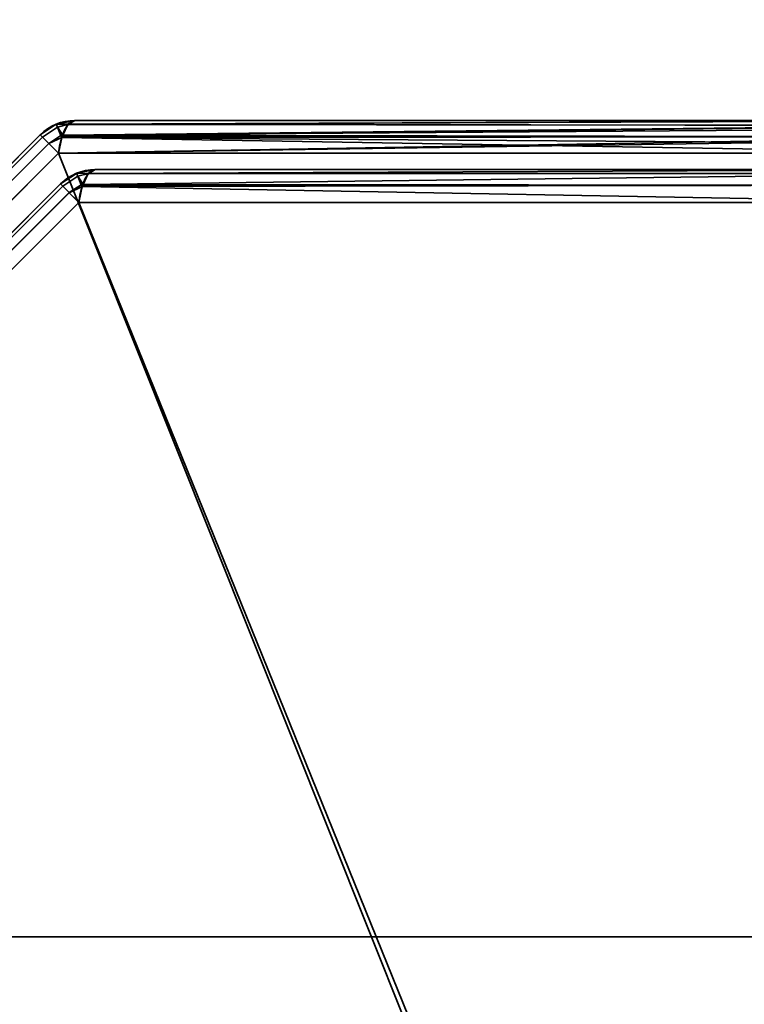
# Model space of a CAD drawing. Header units: millimetres. Extents: x -603 to 3703, y -115 to 193.
# Tile 230 of 256: x 1008 to 1019, y -19 to -5. Entities that reach past the tile are written whole.
import ezdxf

# ---------------------------------------------------------------- set-up
doc = ezdxf.new("R2010")
doc.units = ezdxf.units.MM
doc.layers.add('152', color=7, linetype='Continuous', true_color=0xffffff)

# ---------------------------------------------------------------- blocks, each defined once
blk = doc.blocks.new('UG_SURFACE_002')
at = {"layer": '152', "color": 252, "linetype": 'Continuous', "lineweight": 35}
for points in [[(2165, -18, 2212.25), (2165, 174.4, 2212.25), (835, 174.4, 2212.25), (835, -18, 2212.25)], [(985, -18, 2062.25), (985, 174.4, 2062.25), (2015, 174.4, 2062.25), (2015, -18, 2062.25)], [(2165, -18, 2212.25), (835, -18, 2212.25), (985, -18, 2062.25), (2015, -18, 2062.25)]]:
    blk.add_3dface(points, dxfattribs=at)
blk = doc.blocks.new('UG_SURFACE_070')
at = {"layer": '152', "color": 252, "linetype": 'Continuous', "lineweight": 35}
for points in [[(1018, -25.5, 1121), (1027, -16.5, 1121), (1029, -16.5, 1121), (1029, -25.5, 1121)], [(1027, -16.5, 1145), (1018, -25.5, 1145), (1029, -25.5, 1145), (1029, -16.5, 1145)], [(1018, -25.5, 1145), (1027, -16.5, 1145), (1027, -16.5, 1121), (1018, -25.5, 1121)]]:
    blk.add_3dface(points, dxfattribs=at)
blk = doc.blocks.new('UG_SURFACE_101')
at = {"layer": '152', "color": 252, "linetype": 'Continuous', "lineweight": 35}
for points in [[(970, -18, 2075.25), (2030, -18, 2075.25), (2028.5, -18, 2073.75), (971.5, -18, 2073.75)], [(970, -18, 2075.25), (970, -29.92, 2075.25), (2030, -29.92, 2075.25), (2030, -18, 2075.25)], [(971.5, -18, 2073.75), (2028.5, -18, 2073.75), (2028.5, -29.92, 2073.75), (971.5, -29.92, 2073.75)]]:
    blk.add_3dface(points, dxfattribs=at)
blk = doc.blocks.new('UG_SURFACE_106')
at = {"layer": '152', "color": 252, "linetype": 'Continuous', "lineweight": 35}
for points in [[(1008.832, -6.413, 1159.739), (1008.605, -6.564, 1159.739), (1008.637, -6.596, 1159.986), (1008.851, -6.454, 1159.987)], [(1008.832, -6.413, 1159.739), (1008.832, -6.413, 1012.761), (1008.605, -6.564, 1012.761), (1008.605, -6.564, 1159.739)], [(1008.851, -6.454, 1012.513), (1008.637, -6.596, 1012.514), (1008.605, -6.564, 1012.761), (1008.832, -6.413, 1012.761)], [(1008.901, -6.575, 1160.204), (1008.851, -6.454, 1159.987), (1008.637, -6.596, 1159.987), (1008.729, -6.688, 1160.201)], [(1008.637, -6.596, 1159.986), (1008.637, -6.596, 1159.987), (1008.851, -6.454, 1159.987)], [(1008.851, -6.454, 1012.513), (1008.637, -6.596, 1012.513), (1008.637, -6.596, 1012.514)], [(1008.729, -6.688, 1012.299), (1008.637, -6.596, 1012.513), (1008.851, -6.454, 1012.513), (1008.901, -6.575, 1012.296)], [(1008.851, -6.454, 1159.987), (1008.834, -6.412, 1159.739), (1008.832, -6.413, 1159.739)], [(1008.834, -6.412, 1012.761), (1008.832, -6.413, 1012.761), (1008.832, -6.413, 1159.739), (1008.834, -6.412, 1159.739)], [(1008.832, -6.413, 1012.761), (1008.834, -6.412, 1012.761), (1008.851, -6.454, 1012.513)], [(1009.007, -6.414, 1159.987), (1009.1, -6.359, 1159.739), (1008.834, -6.412, 1159.739)], [(1008.834, -6.412, 1159.739), (1009.1, -6.359, 1159.739), (1009.1, -6.359, 1012.761), (1008.834, -6.412, 1012.761)], [(1008.834, -6.412, 1012.761), (1009.1, -6.359, 1012.761), (1009.007, -6.414, 1012.513)], [(1008.834, -6.412, 1159.739), (1008.851, -6.454, 1159.987), (1009.007, -6.414, 1159.987)], [(1009.007, -6.414, 1012.513), (1008.851, -6.454, 1012.513), (1008.834, -6.412, 1012.761)], [(1009.001, -6.417, 1160.001), (1009.007, -6.414, 1159.987), (1008.851, -6.454, 1159.987)], [(1008.851, -6.454, 1012.513), (1009.007, -6.414, 1012.513), (1009.001, -6.417, 1012.499)], [(1008.926, -6.57, 1160.202), (1009.001, -6.417, 1160.001), (1008.851, -6.454, 1159.987)], [(1008.851, -6.454, 1012.513), (1009.001, -6.417, 1012.499), (1008.926, -6.57, 1012.298)], [(1008.851, -6.454, 1159.987), (1008.901, -6.575, 1160.204), (1008.926, -6.57, 1160.202)], [(1008.926, -6.57, 1012.298), (1008.901, -6.575, 1012.296), (1008.851, -6.454, 1012.513)], [(1008.919, -6.582, 1012.281), (1008.926, -6.57, 1012.298), (1022.198, -6.424, 1007.54)], [(1022.198, -6.424, 1007.54), (1022.21, -6.432, 1007.499), (1008.919, -6.582, 1012.281)], [(1022.21, -6.432, 1007.499), (1022.278, -6.59, 1007.266), (1008.919, -6.582, 1012.281)], [(1022.196, -6.433, 1164.955), (1009.001, -6.417, 1160.001), (1008.926, -6.57, 1160.202)], [(1008.926, -6.57, 1012.298), (1009.001, -6.417, 1012.499), (1022.198, -6.424, 1007.54)], [(1008.926, -6.57, 1160.202), (1022.236, -6.475, 1165.09), (1022.196, -6.433, 1164.955)], [(1009.001, -6.417, 1012.499), (1009.007, -6.414, 1012.513), (1022.1, -6.359, 1007.873)], [(1022.1, -6.359, 1007.873), (1022.198, -6.424, 1007.54), (1009.001, -6.417, 1012.499)], [(1009.007, -6.414, 1159.987), (1009.001, -6.417, 1160.001), (1022.196, -6.433, 1164.955)], [(1009.007, -6.414, 1159.987), (1022.131, -6.364, 1164.732), (1022.1, -6.359, 1164.627)], [(1022.1, -6.359, 1164.627), (1009.1, -6.359, 1159.739), (1009.007, -6.414, 1159.987)], [(1009.007, -6.414, 1012.513), (1009.1, -6.359, 1012.761), (1022.1, -6.359, 1007.873)], [(1009.007, -6.414, 1159.987), (1022.196, -6.433, 1164.955), (1022.131, -6.364, 1164.732)], [(1022.1, -6.359, 1164.627), (1022.1, -6.359, 1007.873), (1009.1, -6.359, 1012.761), (1009.1, -6.359, 1159.739)], [(998.596, -16.637, 1159.986), (1008.637, -6.596, 1159.986), (1008.605, -6.564, 1159.739), (998.564, -16.605, 1159.739)], [(1008.637, -6.596, 1012.514), (998.596, -16.637, 1012.514), (998.564, -16.605, 1012.761), (1008.605, -6.564, 1012.761)], [(1008.605, -6.564, 1159.739), (1008.605, -6.564, 1012.761), (998.564, -16.605, 1012.761), (998.564, -16.605, 1159.739)], [(1008.637, -6.596, 1159.987), (1008.637, -6.596, 1159.986), (998.596, -16.637, 1159.986), (998.596, -16.637, 1159.987)], [(998.596, -16.637, 1159.987), (998.688, -16.729, 1160.201), (1008.729, -6.688, 1160.201), (1008.637, -6.596, 1159.987)], [(1008.637, -6.596, 1012.513), (1008.729, -6.688, 1012.299), (998.688, -16.729, 1012.299), (998.596, -16.637, 1012.513)], [(998.596, -16.637, 1012.513), (998.596, -16.637, 1012.514), (1008.637, -6.596, 1012.514), (1008.637, -6.596, 1012.513)], [(1008.729, -6.688, 1160.201), (1008.73, -6.689, 1160.204), (1008.901, -6.575, 1160.204)], [(1008.901, -6.575, 1012.296), (1008.73, -6.689, 1012.296), (1008.729, -6.688, 1012.299)], [(1008.916, -6.6, 1160.228), (1008.901, -6.575, 1160.204), (1008.73, -6.689, 1160.204)], [(1008.73, -6.689, 1012.296), (1008.901, -6.575, 1012.296), (1008.916, -6.6, 1012.272)], [(1008.868, -6.827, 1012.143), (1008.916, -6.6, 1012.272), (1022.278, -6.59, 1007.266)], [(1022.278, -6.59, 1007.266), (1022.294, -6.627, 1007.212), (1008.868, -6.827, 1012.143)], [(1008.919, -6.582, 1160.219), (1008.926, -6.57, 1160.202), (1008.901, -6.575, 1160.204)], [(1008.901, -6.575, 1012.296), (1008.926, -6.57, 1012.298), (1008.919, -6.582, 1012.281)], [(1008.901, -6.575, 1160.204), (1008.916, -6.6, 1160.228), (1008.919, -6.582, 1160.219)], [(1008.919, -6.582, 1012.281), (1008.916, -6.6, 1012.272), (1008.901, -6.575, 1012.296)], [(1022.276, -6.594, 1165.228), (1008.919, -6.582, 1160.219), (1008.916, -6.6, 1160.228)], [(1008.916, -6.6, 1012.272), (1008.919, -6.582, 1012.281), (1022.278, -6.59, 1007.266)], [(1008.916, -6.6, 1160.228), (1022.31, -6.693, 1165.343), (1022.276, -6.594, 1165.228)], [(1008.926, -6.57, 1160.202), (1008.919, -6.582, 1160.219), (1022.276, -6.594, 1165.228)], [(1008.926, -6.57, 1160.202), (1022.276, -6.594, 1165.228), (1022.236, -6.475, 1165.09)], [(1008.73, -6.689, 1160.204), (1008.729, -6.688, 1160.201), (998.688, -16.729, 1160.201), (998.689, -16.73, 1160.204)], [(998.689, -16.73, 1012.296), (998.688, -16.729, 1012.299), (1008.729, -6.688, 1012.299), (1008.73, -6.689, 1012.296)], [(998.689, -16.73, 1160.204), (998.827, -16.868, 1160.357), (1008.868, -6.827, 1160.357), (1008.73, -6.689, 1160.204)], [(1008.73, -6.689, 1012.296), (1008.868, -6.827, 1012.143), (998.827, -16.868, 1012.143), (998.689, -16.73, 1012.296)], [(1008.73, -6.689, 1160.204), (1008.868, -6.827, 1160.357), (1008.916, -6.6, 1160.228)], [(1008.916, -6.6, 1012.272), (1008.868, -6.827, 1012.143), (1008.73, -6.689, 1012.296)], [(1008.916, -6.6, 1160.228), (1008.868, -6.827, 1160.357), (1022.332, -6.827, 1165.419)], [(1022.294, -6.627, 1007.212), (1022.332, -6.827, 1007.081), (1008.868, -6.827, 1012.143)], [(1008.916, -6.6, 1160.228), (1022.332, -6.827, 1165.419), (1022.31, -6.693, 1165.343)], [(1008.868, -6.827, 1160.357), (998.827, -16.868, 1160.357), (998.827, -30.332, 1165.419), (1018.252, -30.332, 1172.723)], [(1018.252, -30.332, 999.777), (998.827, -30.332, 1007.081), (998.827, -16.868, 1012.143), (1008.868, -6.827, 1012.143)], [(1018.252, -30.332, 1172.723), (1022.332, -26.252, 1172.723), (1022.332, -6.827, 1165.419), (1008.868, -6.827, 1160.357)], [(1008.868, -6.827, 1012.143), (1022.332, -6.827, 1007.081), (1022.332, -26.252, 999.777), (1018.252, -30.332, 999.777)], [(1009.122, -7.113, 1013.182), (1009.122, -7.113, 1159.318), (1008.895, -7.264, 1159.318), (1008.895, -7.264, 1013.182)], [(1009.141, -7.154, 1012.933), (1009.122, -7.113, 1013.182), (1008.895, -7.264, 1013.182), (1008.927, -7.296, 1012.935)], [(1009.141, -7.154, 1159.567), (1008.927, -7.296, 1159.565), (1008.895, -7.264, 1159.318), (1009.122, -7.113, 1159.318)], [(1009.191, -7.275, 1012.717), (1009.141, -7.154, 1012.933), (1008.927, -7.296, 1012.933), (1009.019, -7.388, 1012.72)], [(1008.927, -7.296, 1012.935), (1008.927, -7.296, 1012.933), (1009.141, -7.154, 1012.933)], [(1009.141, -7.154, 1159.567), (1008.927, -7.296, 1159.567), (1008.927, -7.296, 1159.565)], [(1009.019, -7.388, 1159.78), (1008.927, -7.296, 1159.567), (1009.141, -7.154, 1159.567), (1009.191, -7.275, 1159.783)], [(1009.123, -7.112, 1159.318), (1009.122, -7.113, 1159.318), (1009.122, -7.113, 1013.182), (1009.123, -7.112, 1013.182)], [(1009.141, -7.154, 1012.933), (1009.123, -7.112, 1013.182), (1009.122, -7.113, 1013.182)], [(1009.122, -7.113, 1159.318), (1009.123, -7.112, 1159.318), (1009.141, -7.154, 1159.567)], [(1009.123, -7.112, 1013.182), (1009.39, -7.059, 1013.182), (1009.39, -7.059, 1159.318), (1009.123, -7.112, 1159.318)], [(1009.297, -7.114, 1012.933), (1009.39, -7.059, 1013.182), (1009.123, -7.112, 1013.182)], [(1009.123, -7.112, 1159.318), (1009.39, -7.059, 1159.318), (1009.297, -7.114, 1159.566)], [(1009.123, -7.112, 1013.182), (1009.141, -7.154, 1012.933), (1009.297, -7.114, 1012.933)], [(1009.297, -7.114, 1159.566), (1009.141, -7.154, 1159.567), (1009.123, -7.112, 1159.318)], [(1009.291, -7.117, 1012.92), (1009.297, -7.114, 1012.933), (1009.141, -7.154, 1012.933)], [(1009.141, -7.154, 1159.567), (1009.297, -7.114, 1159.566), (1009.291, -7.117, 1159.58)], [(1009.216, -7.27, 1012.718), (1009.291, -7.117, 1012.92), (1009.141, -7.154, 1012.933)], [(1009.141, -7.154, 1159.567), (1009.291, -7.117, 1159.58), (1009.216, -7.27, 1159.781)], [(1009.141, -7.154, 1012.933), (1009.191, -7.275, 1012.717), (1009.216, -7.27, 1012.718)], [(1009.216, -7.27, 1159.781), (1009.191, -7.275, 1159.783), (1009.141, -7.154, 1159.567)], [(1022.002, -7.117, 1164.359), (1021.92, -7.282, 1164.577), (1009.21, -7.282, 1159.798), (1009.216, -7.27, 1159.781)], [(1009.216, -7.27, 1159.781), (1009.291, -7.117, 1159.58), (1022.002, -7.117, 1164.359)], [(1021.92, -7.282, 1007.923), (1022.002, -7.117, 1008.141), (1009.291, -7.117, 1012.92), (1009.216, -7.27, 1012.718)], [(1022.1, -7.059, 1164.097), (1022.002, -7.117, 1164.359), (1009.291, -7.117, 1159.58), (1009.297, -7.114, 1159.566)], [(1009.297, -7.114, 1012.933), (1009.291, -7.117, 1012.92), (1022.002, -7.117, 1008.141)], [(1009.297, -7.114, 1159.566), (1009.39, -7.059, 1159.318), (1022.1, -7.059, 1164.097)], [(1022.002, -7.117, 1008.141), (1022.1, -7.059, 1008.403), (1009.39, -7.059, 1013.182), (1009.297, -7.114, 1012.933)], [(1022.1, -7.059, 1164.097), (1009.39, -7.059, 1159.318), (1009.39, -7.059, 1013.182), (1022.1, -7.059, 1008.403)], [(999.296, -16.927, 1012.935), (1008.927, -7.296, 1012.935), (1008.895, -7.264, 1013.182), (999.264, -16.895, 1013.182)], [(1008.895, -7.264, 1159.318), (999.264, -16.895, 1159.318), (999.264, -16.895, 1013.182), (1008.895, -7.264, 1013.182)], [(1008.927, -7.296, 1159.565), (999.296, -16.927, 1159.565), (999.264, -16.895, 1159.318), (1008.895, -7.264, 1159.318)], [(1008.927, -7.296, 1012.933), (1008.927, -7.296, 1012.935), (999.296, -16.927, 1012.935), (999.296, -16.927, 1012.933)], [(999.296, -16.927, 1012.933), (999.388, -17.019, 1012.72), (1009.019, -7.388, 1012.72), (1008.927, -7.296, 1012.933)], [(1008.927, -7.296, 1159.567), (1009.019, -7.388, 1159.78), (999.388, -17.019, 1159.78), (999.296, -16.927, 1159.567)], [(999.296, -16.927, 1159.567), (999.296, -16.927, 1159.565), (1008.927, -7.296, 1159.565), (1008.927, -7.296, 1159.567)], [(1009.019, -7.388, 1012.72), (1009.02, -7.389, 1012.717), (1009.191, -7.275, 1012.717)], [(1009.191, -7.275, 1159.783), (1009.02, -7.389, 1159.783), (1009.019, -7.388, 1159.78)], [(1009.206, -7.3, 1012.692), (1009.191, -7.275, 1012.717), (1009.02, -7.389, 1012.717)], [(1009.02, -7.389, 1159.783), (1009.191, -7.275, 1159.783), (1009.206, -7.3, 1159.808)], [(1009.02, -7.389, 1012.717), (1009.157, -7.527, 1012.564), (1009.206, -7.3, 1012.692)], [(1009.206, -7.3, 1159.808), (1009.157, -7.527, 1159.936), (1009.02, -7.389, 1159.783)], [(1021.92, -7.282, 1164.577), (1021.868, -7.527, 1164.715), (1009.157, -7.527, 1159.936), (1009.206, -7.3, 1159.808)], [(1009.206, -7.3, 1012.692), (1009.157, -7.527, 1012.564), (1021.868, -7.527, 1007.785)], [(1009.21, -7.282, 1012.702), (1009.216, -7.27, 1012.718), (1009.191, -7.275, 1012.717)], [(1009.191, -7.275, 1159.783), (1009.216, -7.27, 1159.781), (1009.21, -7.282, 1159.798)], [(1009.191, -7.275, 1012.717), (1009.206, -7.3, 1012.692), (1009.21, -7.282, 1012.702)], [(1009.21, -7.282, 1159.798), (1009.206, -7.3, 1159.808), (1009.191, -7.275, 1159.783)], [(1009.206, -7.3, 1159.808), (1009.21, -7.282, 1159.798), (1021.92, -7.282, 1164.577)], [(1021.868, -7.527, 1007.785), (1021.92, -7.282, 1007.923), (1009.21, -7.282, 1012.702), (1009.206, -7.3, 1012.692)], [(1009.216, -7.27, 1012.718), (1009.21, -7.282, 1012.702), (1021.92, -7.282, 1007.923)], [(1009.02, -7.389, 1012.717), (1009.019, -7.388, 1012.72), (999.388, -17.019, 1012.72), (999.389, -17.02, 1012.717)], [(999.389, -17.02, 1159.783), (999.388, -17.019, 1159.78), (1009.019, -7.388, 1159.78), (1009.02, -7.389, 1159.783)], [(999.389, -17.02, 1012.717), (999.527, -17.157, 1012.564), (1009.157, -7.527, 1012.564), (1009.02, -7.389, 1012.717)], [(1009.02, -7.389, 1159.783), (1009.157, -7.527, 1159.936), (999.527, -17.157, 1159.936), (999.389, -17.02, 1159.783)], [(1018.485, -30.565, 1172.105), (999.527, -29.868, 1164.715), (999.527, -17.157, 1159.936), (1009.157, -7.527, 1159.936)], [(1022.565, -26.485, 1000.395), (1021.868, -7.527, 1007.785), (1009.157, -7.527, 1012.564), (999.527, -17.157, 1012.564)], [(1009.157, -7.527, 1159.936), (1021.868, -7.527, 1164.715), (1022.565, -26.485, 1172.105), (1018.485, -30.565, 1172.105)], [(999.527, -17.157, 1012.564), (999.527, -29.868, 1007.785), (1018.485, -30.565, 1000.395), (1022.565, -26.485, 1000.395)]]:
    blk.add_3dface(points, dxfattribs=at)
blk = doc.blocks.new('UG_SURFACE_108')
at = {"layer": '152', "color": 252, "linetype": 'Continuous', "lineweight": 35}
for points in [[(1008.832, -6.413, 1159.739), (1008.605, -6.564, 1159.739), (1008.637, -6.596, 1159.986), (1008.851, -6.454, 1159.987)], [(1008.832, -6.413, 1159.739), (1008.832, -6.413, 1012.761), (1008.605, -6.564, 1012.761), (1008.605, -6.564, 1159.739)], [(1008.851, -6.454, 1012.513), (1008.637, -6.596, 1012.514), (1008.605, -6.564, 1012.761), (1008.832, -6.413, 1012.761)], [(1008.901, -6.575, 1160.204), (1008.851, -6.454, 1159.987), (1008.637, -6.596, 1159.987), (1008.729, -6.688, 1160.201)], [(1008.637, -6.596, 1159.986), (1008.637, -6.596, 1159.987), (1008.851, -6.454, 1159.987)], [(1008.851, -6.454, 1012.513), (1008.637, -6.596, 1012.513), (1008.637, -6.596, 1012.514)], [(1008.729, -6.688, 1012.299), (1008.637, -6.596, 1012.513), (1008.851, -6.454, 1012.513), (1008.901, -6.575, 1012.296)], [(1008.851, -6.454, 1159.987), (1008.834, -6.412, 1159.739), (1008.832, -6.413, 1159.739)], [(1008.834, -6.412, 1012.761), (1008.832, -6.413, 1012.761), (1008.832, -6.413, 1159.739), (1008.834, -6.412, 1159.739)], [(1008.832, -6.413, 1012.761), (1008.834, -6.412, 1012.761), (1008.851, -6.454, 1012.513)], [(1009.007, -6.414, 1159.987), (1009.1, -6.359, 1159.739), (1008.834, -6.412, 1159.739)], [(1008.834, -6.412, 1159.739), (1009.1, -6.359, 1159.739), (1009.1, -6.359, 1012.761), (1008.834, -6.412, 1012.761)], [(1008.834, -6.412, 1012.761), (1009.1, -6.359, 1012.761), (1009.007, -6.414, 1012.513)], [(1008.834, -6.412, 1159.739), (1008.851, -6.454, 1159.987), (1009.007, -6.414, 1159.987)], [(1009.007, -6.414, 1012.513), (1008.851, -6.454, 1012.513), (1008.834, -6.412, 1012.761)], [(1009.001, -6.417, 1160.001), (1009.007, -6.414, 1159.987), (1008.851, -6.454, 1159.987)], [(1008.851, -6.454, 1012.513), (1009.007, -6.414, 1012.513), (1009.001, -6.417, 1012.499)], [(1008.926, -6.57, 1160.202), (1009.001, -6.417, 1160.001), (1008.851, -6.454, 1159.987)], [(1008.851, -6.454, 1012.513), (1009.001, -6.417, 1012.499), (1008.926, -6.57, 1012.298)], [(1008.851, -6.454, 1159.987), (1008.901, -6.575, 1160.204), (1008.926, -6.57, 1160.202)], [(1008.926, -6.57, 1012.298), (1008.901, -6.575, 1012.296), (1008.851, -6.454, 1012.513)], [(1008.919, -6.582, 1012.281), (1008.926, -6.57, 1012.298), (1022.198, -6.424, 1007.54)], [(1022.198, -6.424, 1007.54), (1022.21, -6.432, 1007.499), (1008.919, -6.582, 1012.281)], [(1022.21, -6.432, 1007.499), (1022.278, -6.59, 1007.266), (1008.919, -6.582, 1012.281)], [(1022.196, -6.433, 1164.955), (1009.001, -6.417, 1160.001), (1008.926, -6.57, 1160.202)], [(1008.926, -6.57, 1012.298), (1009.001, -6.417, 1012.499), (1022.198, -6.424, 1007.54)], [(1008.926, -6.57, 1160.202), (1022.236, -6.475, 1165.09), (1022.196, -6.433, 1164.955)], [(1009.001, -6.417, 1012.499), (1009.007, -6.414, 1012.513), (1022.1, -6.359, 1007.873)], [(1022.1, -6.359, 1007.873), (1022.198, -6.424, 1007.54), (1009.001, -6.417, 1012.499)], [(1009.007, -6.414, 1159.987), (1009.001, -6.417, 1160.001), (1022.196, -6.433, 1164.955)], [(1009.007, -6.414, 1159.987), (1022.131, -6.364, 1164.732), (1022.1, -6.359, 1164.627)], [(1022.1, -6.359, 1164.627), (1009.1, -6.359, 1159.739), (1009.007, -6.414, 1159.987)], [(1009.007, -6.414, 1012.513), (1009.1, -6.359, 1012.761), (1022.1, -6.359, 1007.873)], [(1009.007, -6.414, 1159.987), (1022.196, -6.433, 1164.955), (1022.131, -6.364, 1164.732)], [(1022.1, -6.359, 1164.627), (1022.1, -6.359, 1007.873), (1009.1, -6.359, 1012.761), (1009.1, -6.359, 1159.739)], [(998.596, -16.637, 1159.986), (1008.637, -6.596, 1159.986), (1008.605, -6.564, 1159.739), (998.564, -16.605, 1159.739)], [(1008.637, -6.596, 1012.514), (998.596, -16.637, 1012.514), (998.564, -16.605, 1012.761), (1008.605, -6.564, 1012.761)], [(1008.605, -6.564, 1159.739), (1008.605, -6.564, 1012.761), (998.564, -16.605, 1012.761), (998.564, -16.605, 1159.739)], [(1008.637, -6.596, 1159.987), (1008.637, -6.596, 1159.986), (998.596, -16.637, 1159.986), (998.596, -16.637, 1159.987)], [(998.596, -16.637, 1159.987), (998.688, -16.729, 1160.201), (1008.729, -6.688, 1160.201), (1008.637, -6.596, 1159.987)], [(1008.637, -6.596, 1012.513), (1008.729, -6.688, 1012.299), (998.688, -16.729, 1012.299), (998.596, -16.637, 1012.513)], [(998.596, -16.637, 1012.513), (998.596, -16.637, 1012.514), (1008.637, -6.596, 1012.514), (1008.637, -6.596, 1012.513)], [(1008.729, -6.688, 1160.201), (1008.73, -6.689, 1160.204), (1008.901, -6.575, 1160.204)], [(1008.901, -6.575, 1012.296), (1008.73, -6.689, 1012.296), (1008.729, -6.688, 1012.299)], [(1008.916, -6.6, 1160.228), (1008.901, -6.575, 1160.204), (1008.73, -6.689, 1160.204)], [(1008.73, -6.689, 1012.296), (1008.901, -6.575, 1012.296), (1008.916, -6.6, 1012.272)], [(1008.868, -6.827, 1012.143), (1008.916, -6.6, 1012.272), (1022.278, -6.59, 1007.266)], [(1022.278, -6.59, 1007.266), (1022.294, -6.627, 1007.212), (1008.868, -6.827, 1012.143)], [(1008.919, -6.582, 1160.219), (1008.926, -6.57, 1160.202), (1008.901, -6.575, 1160.204)], [(1008.901, -6.575, 1012.296), (1008.926, -6.57, 1012.298), (1008.919, -6.582, 1012.281)], [(1008.901, -6.575, 1160.204), (1008.916, -6.6, 1160.228), (1008.919, -6.582, 1160.219)], [(1008.919, -6.582, 1012.281), (1008.916, -6.6, 1012.272), (1008.901, -6.575, 1012.296)], [(1022.276, -6.594, 1165.228), (1008.919, -6.582, 1160.219), (1008.916, -6.6, 1160.228)], [(1008.916, -6.6, 1012.272), (1008.919, -6.582, 1012.281), (1022.278, -6.59, 1007.266)], [(1008.916, -6.6, 1160.228), (1022.31, -6.693, 1165.343), (1022.276, -6.594, 1165.228)], [(1008.926, -6.57, 1160.202), (1008.919, -6.582, 1160.219), (1022.276, -6.594, 1165.228)], [(1008.926, -6.57, 1160.202), (1022.276, -6.594, 1165.228), (1022.236, -6.475, 1165.09)], [(1008.73, -6.689, 1160.204), (1008.729, -6.688, 1160.201), (998.688, -16.729, 1160.201), (998.689, -16.73, 1160.204)], [(998.689, -16.73, 1012.296), (998.688, -16.729, 1012.299), (1008.729, -6.688, 1012.299), (1008.73, -6.689, 1012.296)], [(998.689, -16.73, 1160.204), (998.827, -16.868, 1160.357), (1008.868, -6.827, 1160.357), (1008.73, -6.689, 1160.204)], [(1008.73, -6.689, 1012.296), (1008.868, -6.827, 1012.143), (998.827, -16.868, 1012.143), (998.689, -16.73, 1012.296)], [(1008.73, -6.689, 1160.204), (1008.868, -6.827, 1160.357), (1008.916, -6.6, 1160.228)], [(1008.916, -6.6, 1012.272), (1008.868, -6.827, 1012.143), (1008.73, -6.689, 1012.296)], [(1008.916, -6.6, 1160.228), (1008.868, -6.827, 1160.357), (1022.332, -6.827, 1165.419)], [(1022.294, -6.627, 1007.212), (1022.332, -6.827, 1007.081), (1008.868, -6.827, 1012.143)], [(1008.916, -6.6, 1160.228), (1022.332, -6.827, 1165.419), (1022.31, -6.693, 1165.343)], [(1008.868, -6.827, 1160.357), (998.827, -16.868, 1160.357), (998.827, -30.332, 1165.419), (1018.252, -30.332, 1172.723)], [(1018.252, -30.332, 999.777), (998.827, -30.332, 1007.081), (998.827, -16.868, 1012.143), (1008.868, -6.827, 1012.143)], [(1018.252, -30.332, 1172.723), (1022.332, -26.252, 1172.723), (1022.332, -6.827, 1165.419), (1008.868, -6.827, 1160.357)], [(1008.868, -6.827, 1012.143), (1022.332, -6.827, 1007.081), (1022.332, -26.252, 999.777), (1018.252, -30.332, 999.777)], [(1009.122, -7.113, 1013.182), (1009.122, -7.113, 1159.318), (1008.895, -7.264, 1159.318), (1008.895, -7.264, 1013.182)], [(1009.141, -7.154, 1012.933), (1009.122, -7.113, 1013.182), (1008.895, -7.264, 1013.182), (1008.927, -7.296, 1012.935)], [(1009.141, -7.154, 1159.567), (1008.927, -7.296, 1159.565), (1008.895, -7.264, 1159.318), (1009.122, -7.113, 1159.318)], [(1009.191, -7.275, 1012.717), (1009.141, -7.154, 1012.933), (1008.927, -7.296, 1012.933), (1009.019, -7.388, 1012.72)], [(1008.927, -7.296, 1012.935), (1008.927, -7.296, 1012.933), (1009.141, -7.154, 1012.933)], [(1009.141, -7.154, 1159.567), (1008.927, -7.296, 1159.567), (1008.927, -7.296, 1159.565)], [(1009.019, -7.388, 1159.78), (1008.927, -7.296, 1159.567), (1009.141, -7.154, 1159.567), (1009.191, -7.275, 1159.783)], [(1009.123, -7.112, 1159.318), (1009.122, -7.113, 1159.318), (1009.122, -7.113, 1013.182), (1009.123, -7.112, 1013.182)], [(1009.141, -7.154, 1012.933), (1009.123, -7.112, 1013.182), (1009.122, -7.113, 1013.182)], [(1009.122, -7.113, 1159.318), (1009.123, -7.112, 1159.318), (1009.141, -7.154, 1159.567)], [(1009.123, -7.112, 1013.182), (1009.39, -7.059, 1013.182), (1009.39, -7.059, 1159.318), (1009.123, -7.112, 1159.318)], [(1009.297, -7.114, 1012.933), (1009.39, -7.059, 1013.182), (1009.123, -7.112, 1013.182)], [(1009.123, -7.112, 1159.318), (1009.39, -7.059, 1159.318), (1009.297, -7.114, 1159.566)], [(1009.123, -7.112, 1013.182), (1009.141, -7.154, 1012.933), (1009.297, -7.114, 1012.933)], [(1009.297, -7.114, 1159.566), (1009.141, -7.154, 1159.567), (1009.123, -7.112, 1159.318)], [(1009.291, -7.117, 1012.92), (1009.297, -7.114, 1012.933), (1009.141, -7.154, 1012.933)], [(1009.141, -7.154, 1159.567), (1009.297, -7.114, 1159.566), (1009.291, -7.117, 1159.58)], [(1009.216, -7.27, 1012.718), (1009.291, -7.117, 1012.92), (1009.141, -7.154, 1012.933)], [(1009.141, -7.154, 1159.567), (1009.291, -7.117, 1159.58), (1009.216, -7.27, 1159.781)], [(1009.141, -7.154, 1012.933), (1009.191, -7.275, 1012.717), (1009.216, -7.27, 1012.718)], [(1009.216, -7.27, 1159.781), (1009.191, -7.275, 1159.783), (1009.141, -7.154, 1159.567)], [(1022.002, -7.117, 1164.359), (1021.92, -7.282, 1164.577), (1009.21, -7.282, 1159.798), (1009.216, -7.27, 1159.781)], [(1009.216, -7.27, 1159.781), (1009.291, -7.117, 1159.58), (1022.002, -7.117, 1164.359)], [(1021.92, -7.282, 1007.923), (1022.002, -7.117, 1008.141), (1009.291, -7.117, 1012.92), (1009.216, -7.27, 1012.718)], [(1022.1, -7.059, 1164.097), (1022.002, -7.117, 1164.359), (1009.291, -7.117, 1159.58), (1009.297, -7.114, 1159.566)], [(1009.297, -7.114, 1012.933), (1009.291, -7.117, 1012.92), (1022.002, -7.117, 1008.141)], [(1009.297, -7.114, 1159.566), (1009.39, -7.059, 1159.318), (1022.1, -7.059, 1164.097)], [(1022.002, -7.117, 1008.141), (1022.1, -7.059, 1008.403), (1009.39, -7.059, 1013.182), (1009.297, -7.114, 1012.933)], [(1022.1, -7.059, 1164.097), (1009.39, -7.059, 1159.318), (1009.39, -7.059, 1013.182), (1022.1, -7.059, 1008.403)], [(999.296, -16.927, 1012.935), (1008.927, -7.296, 1012.935), (1008.895, -7.264, 1013.182), (999.264, -16.895, 1013.182)], [(1008.895, -7.264, 1159.318), (999.264, -16.895, 1159.318), (999.264, -16.895, 1013.182), (1008.895, -7.264, 1013.182)], [(1008.927, -7.296, 1159.565), (999.296, -16.927, 1159.565), (999.264, -16.895, 1159.318), (1008.895, -7.264, 1159.318)], [(1008.927, -7.296, 1012.933), (1008.927, -7.296, 1012.935), (999.296, -16.927, 1012.935), (999.296, -16.927, 1012.933)], [(999.296, -16.927, 1012.933), (999.388, -17.019, 1012.72), (1009.019, -7.388, 1012.72), (1008.927, -7.296, 1012.933)], [(1008.927, -7.296, 1159.567), (1009.019, -7.388, 1159.78), (999.388, -17.019, 1159.78), (999.296, -16.927, 1159.567)], [(999.296, -16.927, 1159.567), (999.296, -16.927, 1159.565), (1008.927, -7.296, 1159.565), (1008.927, -7.296, 1159.567)], [(1009.019, -7.388, 1012.72), (1009.02, -7.389, 1012.717), (1009.191, -7.275, 1012.717)], [(1009.191, -7.275, 1159.783), (1009.02, -7.389, 1159.783), (1009.019, -7.388, 1159.78)], [(1009.206, -7.3, 1012.692), (1009.191, -7.275, 1012.717), (1009.02, -7.389, 1012.717)], [(1009.02, -7.389, 1159.783), (1009.191, -7.275, 1159.783), (1009.206, -7.3, 1159.808)], [(1009.02, -7.389, 1012.717), (1009.157, -7.527, 1012.564), (1009.206, -7.3, 1012.692)], [(1009.206, -7.3, 1159.808), (1009.157, -7.527, 1159.936), (1009.02, -7.389, 1159.783)], [(1021.92, -7.282, 1164.577), (1021.868, -7.527, 1164.715), (1009.157, -7.527, 1159.936), (1009.206, -7.3, 1159.808)], [(1009.206, -7.3, 1012.692), (1009.157, -7.527, 1012.564), (1021.868, -7.527, 1007.785)], [(1009.21, -7.282, 1012.702), (1009.216, -7.27, 1012.718), (1009.191, -7.275, 1012.717)], [(1009.191, -7.275, 1159.783), (1009.216, -7.27, 1159.781), (1009.21, -7.282, 1159.798)], [(1009.191, -7.275, 1012.717), (1009.206, -7.3, 1012.692), (1009.21, -7.282, 1012.702)], [(1009.21, -7.282, 1159.798), (1009.206, -7.3, 1159.808), (1009.191, -7.275, 1159.783)], [(1009.206, -7.3, 1159.808), (1009.21, -7.282, 1159.798), (1021.92, -7.282, 1164.577)], [(1021.868, -7.527, 1007.785), (1021.92, -7.282, 1007.923), (1009.21, -7.282, 1012.702), (1009.206, -7.3, 1012.692)], [(1009.216, -7.27, 1012.718), (1009.21, -7.282, 1012.702), (1021.92, -7.282, 1007.923)], [(1009.02, -7.389, 1012.717), (1009.019, -7.388, 1012.72), (999.388, -17.019, 1012.72), (999.389, -17.02, 1012.717)], [(999.389, -17.02, 1159.783), (999.388, -17.019, 1159.78), (1009.019, -7.388, 1159.78), (1009.02, -7.389, 1159.783)], [(999.389, -17.02, 1012.717), (999.527, -17.157, 1012.564), (1009.157, -7.527, 1012.564), (1009.02, -7.389, 1012.717)], [(1009.02, -7.389, 1159.783), (1009.157, -7.527, 1159.936), (999.527, -17.157, 1159.936), (999.389, -17.02, 1159.783)], [(1018.485, -30.565, 1172.105), (999.527, -29.868, 1164.715), (999.527, -17.157, 1159.936), (1009.157, -7.527, 1159.936)], [(1022.565, -26.485, 1000.395), (1021.868, -7.527, 1007.785), (1009.157, -7.527, 1012.564), (999.527, -17.157, 1012.564)], [(1009.157, -7.527, 1159.936), (1021.868, -7.527, 1164.715), (1022.565, -26.485, 1172.105), (1018.485, -30.565, 1172.105)], [(999.527, -17.157, 1012.564), (999.527, -29.868, 1007.785), (1018.485, -30.565, 1000.395), (1022.565, -26.485, 1000.395)]]:
    blk.add_3dface(points, dxfattribs=at)

msp = doc.modelspace()

# ---------------------------------------------------------------- linework, layer by layer
at = {"layer": '152', "color": 252, "linetype": 'Continuous', "lineweight": 35, "true_color": 0x939598}
for p, q in [((1009.1, -6.359, 1012.761), (1009.1, -6.359, 1159.739)), ((1009.1, -6.359, 1012.761), (1022.1, -6.359, 1007.873)), ((1009.1, -6.359, 1159.739), (1022.1, -6.359, 1164.627)), ((1009.1, -6.359, 1012.761), (1009.1, -6.359, 1159.739)), ((1009.1, -6.359, 1159.739), (1022.1, -6.359, 1164.627)), ((1009.1, -6.359, 1012.761), (1022.1, -6.359, 1007.873)), ((1008.605, -6.564, 1159.739), (998.564, -16.605, 1159.739)), ((998.564, -16.605, 1012.761), (1008.605, -6.564, 1012.761)), ((1008.605, -6.564, 1159.739), (998.564, -16.605, 1159.739)), ((998.564, -16.605, 1012.761), (1008.605, -6.564, 1012.761)), ((1008.605, -6.564, 1012.761), (1008.605, -6.564, 1159.739)), ((1008.605, -6.564, 1012.761), (1008.605, -6.564, 1159.739)), ((1008.868, -6.827, 1160.357), (998.827, -16.868, 1160.357)), ((998.827, -16.868, 1012.143), (1008.868, -6.827, 1012.143)), ((1008.868, -6.827, 1160.357), (998.827, -16.868, 1160.357)), ((998.827, -16.868, 1012.143), (1008.868, -6.827, 1012.143)), ((1008.868, -6.827, 1012.143), (1022.332, -6.827, 1007.081)), ((1008.868, -6.827, 1160.357), (1022.332, -6.827, 1165.419)), ((1008.868, -6.827, 1160.357), (1022.332, -6.827, 1165.419)), ((1008.868, -6.827, 1012.143), (1022.332, -6.827, 1007.081)), ((1009.39, -7.059, 1013.182), (1022.1, -7.059, 1008.403)), ((1009.39, -7.059, 1159.318), (1009.39, -7.059, 1013.182)), ((1022.1, -7.059, 1164.097), (1009.39, -7.059, 1159.318)), ((1022.1, -7.059, 1164.097), (1009.39, -7.059, 1159.318)), ((1009.39, -7.059, 1013.182), (1022.1, -7.059, 1008.403)), ((1009.39, -7.059, 1159.318), (1009.39, -7.059, 1013.182)), ((999.264, -16.895, 1013.182), (1008.895, -7.264, 1013.182)), ((1008.895, -7.264, 1159.318), (999.264, -16.895, 1159.318)), ((999.264, -16.895, 1013.182), (1008.895, -7.264, 1013.182)), ((1008.895, -7.264, 1159.318), (999.264, -16.895, 1159.318)), ((1008.895, -7.264, 1013.182), (1008.895, -7.264, 1159.318)), ((1008.895, -7.264, 1013.182), (1008.895, -7.264, 1159.318)), ((999.527, -17.157, 1159.936), (1009.157, -7.527, 1159.936)), ((1009.157, -7.527, 1012.564), (999.527, -17.157, 1012.564)), ((1009.157, -7.527, 1012.564), (999.527, -17.157, 1012.564)), ((999.527, -17.157, 1159.936), (1009.157, -7.527, 1159.936)), ((1009.157, -7.527, 1159.936), (1021.868, -7.527, 1164.715)), ((1021.868, -7.527, 1007.785), (1009.157, -7.527, 1012.564)), ((1009.157, -7.527, 1159.936), (1021.868, -7.527, 1164.715)), ((1021.868, -7.527, 1007.785), (1009.157, -7.527, 1012.564)), ((835, -18, 2212.25), (2165, -18, 2212.25)), ((2030, -18, 2075.25), (970, -18, 2075.25)), ((2028.5, -18, 2073.75), (971.5, -18, 2073.75)), ((2015, -18, 2062.25), (985, -18, 2062.25))]:
    msp.add_line(p, q, dxfattribs=at)
at = {"layer": '152', "color": 252, "linetype": 'Continuous', "lineweight": 35, "true_color": 0x939598, "extrusion": (0, 0, -1)}
for centre in [(-1009.1, -7.059, -1159.739), (-1009.1, -7.059, -1159.739), (-1009.39, -7.759, -1013.182), (-1009.39, -7.759, -1159.318), (-1009.39, -7.759, -1013.182), (-1009.39, -7.759, -1159.318)]:
    msp.add_arc(centre, 0.7, 45, 90, dxfattribs=at)
at = {"layer": '152', "color": 252, "linetype": 'Continuous', "lineweight": 35, "true_color": 0x939598}
msp.add_arc((1009.1, -7.059, 1012.761), 0.7, 90, 135, dxfattribs=at)
msp.add_arc((1009.1, -7.059, 1012.761), 0.7, 90, 135, dxfattribs=at)
at = {"layer": '152', "color": 252, "linetype": 'Continuous', "lineweight": 35, "true_color": 0x939598, "extrusion": (0.936029, 0, -0.351924)}
msp.add_arc((-7.059, 1303.1, 588.132), 0.7, 289.3882, 0, dxfattribs=at)
msp.add_arc((-7.059, 1303.1, 588.132), 0.7, 289.3882, 0, dxfattribs=at)
at = {"layer": '152', "color": 252, "linetype": 'Continuous', "lineweight": 35, "true_color": 0x939598, "extrusion": (-0.936029, 8.66365e-17, -0.351924)}
msp.add_arc((7.059, 730.423, -1352.686), 0.7, 109.3882, 180, dxfattribs=at)
msp.add_arc((7.059, 730.423, -1352.686), 0.7, 109.3882, 180, dxfattribs=at)
at = {"layer": '152', "color": 252, "linetype": 'Continuous', "lineweight": 35, "true_color": 0x939598, "extrusion": (-0.707107, -0.707107, -4.89451e-15)}
msp.add_arc((718.533, 1012.761, -708.55), 0.7, 180, 242, dxfattribs=at)
msp.add_arc((718.533, 1012.761, -708.55), 0.7, 180, 242, dxfattribs=at)
at = {"layer": '152', "color": 252, "linetype": 'Continuous', "lineweight": 35, "true_color": 0x939598, "extrusion": (0.707107, 0.707107, -3.85443e-15)}
msp.add_arc((-718.533, 1159.739, 708.55), 0.7, 0, 62, dxfattribs=at)
msp.add_arc((-718.533, 1159.739, 708.55), 0.7, 0, 62, dxfattribs=at)
at = {"layer": '152', "color": 252, "linetype": 'Continuous', "lineweight": 35, "true_color": 0x939598, "extrusion": (0.936029, 1.15982e-15, 0.351924)}
msp.add_arc((-7.759, 729.927, 1352.809), 0.7, 360, 70.6118, dxfattribs=at)
msp.add_arc((-7.759, 729.927, 1352.809), 0.7, 360, 70.6118, dxfattribs=at)
at = {"layer": '152', "color": 252, "linetype": 'Continuous', "lineweight": 35, "true_color": 0x939598, "extrusion": (-0.936029, -1.06172e-16, 0.351924)}
msp.add_arc((7.759, 1303.595, -588.255), 0.7, 180, 250.6118, dxfattribs=at)
msp.add_arc((7.759, 1303.595, -588.255), 0.7, 180, 250.6118, dxfattribs=at)
at = {"layer": '152', "color": 252, "linetype": 'Continuous', "lineweight": 35, "true_color": 0x939598, "extrusion": (-0.707107, -0.707107, -1.83544e-16)}
for centre, start, end in [((719.233, 1159.318, -708.26), 118, 180), ((719.233, 1013.182, -708.26), 180, 242), ((719.233, 1013.182, -708.26), 180, 242), ((719.233, 1159.318, -708.26), 118, 180)]:
    msp.add_arc(centre, 0.7, start, end, dxfattribs=at)

# ---------------------------------------------------------------- block references
at = {"layer": '152', "color": 252, "linetype": 'Continuous', "lineweight": 35, "true_color": 0x939598}
for name in ['UG_SURFACE_002', 'UG_SURFACE_101', 'UG_SURFACE_106', 'UG_SURFACE_108', 'UG_SURFACE_070']:
    msp.add_blockref(name, (0, 0), dxfattribs=at)

doc.saveas('drawing.dxf')
